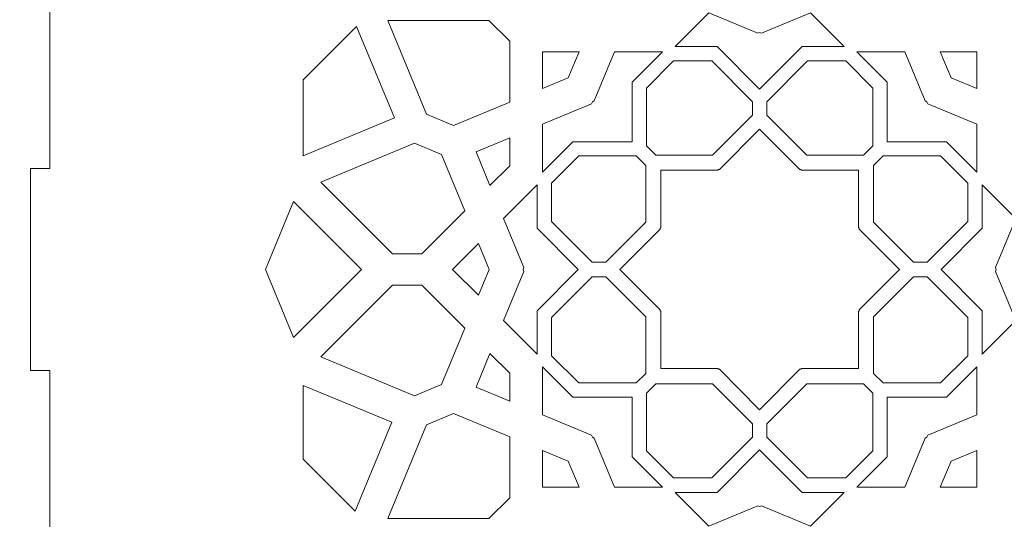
# Model space of a CAD drawing. Header units: centimetres. Extents: x -105 to 112, y -140 to 143.
# Tile 27 of 90: x -8 to 8, y -102 to -94. Entities that reach past the tile are written whole.
import ezdxf

# ---------------------------------------------------------------- set-up
doc = ezdxf.new("R2010")
doc.units = ezdxf.units.CM
doc.header["$MEASUREMENT"] = 0
doc.layers.add('Layer 1', color=7, linetype='Continuous')

msp = doc.modelspace()

# ---------------------------------------------------------------- linework, layer by layer
at = {"layer": 'Layer 1', "color": 240, "lineweight": 211}
msp.add_open_spline([(-100.73824, -37.30038), (-100.73824, -37.30038), (27.42324, -37.30038), (27.42324, -37.30038), (27.42324, -37.30038), (29.71918, -37.30038), (31.59804, -39.17888), (31.59804, -41.47518), (31.59804, -41.47518), (31.59804, -41.47518), (31.59804, -119.18666), (31.59804, -119.18666), (31.59804, -119.18666), (31.59804, -121.48289), (29.71918, -123.36182), (27.42324, -123.36182), (27.42324, -123.36182), (27.42324, -123.36182), (-100.73824, -123.36182), (-100.73824, -123.36182), (-100.73824, -123.36182), (-103.0344, -123.36182), (-104.91305, -121.48289), (-104.91305, -119.18666), (-104.91305, -119.18666), (-104.91305, -119.18666), (-104.91305, -41.47518), (-104.91305, -41.47518), (-104.91305, -41.47518), (-104.91305, -39.17888), (-103.0344, -37.30038), (-100.73824, -37.30038)], degree=3, knots=[0, 0, 0, 0, 0.11111111, 0.11111111, 0.11111111, 0.11111111, 0.22222222, 0.22222222, 0.22222222, 0.22222222, 0.33333333, 0.33333333, 0.33333333, 0.33333333, 0.44444444, 0.44444444, 0.44444444, 0.44444444, 0.55555556, 0.55555556, 0.55555556, 0.55555556, 0.66666667, 0.66666667, 0.66666667, 0.66666667, 0.77777778, 0.77777778, 0.77777778, 0.77777778, 1, 1, 1, 1], dxfattribs=at)
at = {"layer": 'Layer 1', "color": 250, "lineweight": 9}
msp.add_open_spline([(15.32682, -90.07702), (15.32682, -90.07702), (15.63673, -90.07702), (15.63673, -90.07702), (15.63673, -90.07702), (15.63673, -90.07702), (15.63673, -93.31792), (15.63673, -93.31792), (15.63673, -93.31792), (15.63673, -93.31792), (15.32682, -93.31792), (15.32682, -93.31792), (15.32682, -93.31792), (15.32682, -93.31792), (15.32682, -96.55883), (15.32682, -96.55883), (15.32682, -96.55883), (15.32682, -96.55883), (15.63673, -96.55883), (15.63673, -96.55883), (15.63673, -96.55883), (15.63673, -96.55883), (15.63673, -99.80011), (15.63673, -99.80011), (15.63673, -99.80011), (15.63673, -99.80011), (15.32682, -99.80011), (15.32682, -99.80011), (15.32682, -99.80011), (15.32682, -99.80011), (15.32682, -103.0412), (15.32682, -103.0412), (15.32682, -103.0412), (15.32682, -103.0412), (15.63673, -103.0412), (15.63673, -103.0412), (15.63673, -103.0412), (15.63673, -103.0412), (15.63673, -106.28213), (15.63673, -106.28213), (15.63673, -106.28213), (15.63673, -106.28213), (15.32682, -106.28213), (15.32682, -106.28213), (15.32682, -106.28213), (15.32682, -106.28213), (15.32682, -109.58165), (15.32682, -109.58165), (15.32682, -109.58165), (15.32682, -109.58165), (12.02742, -109.58165), (12.02742, -109.58165), (12.02742, -109.58165), (12.02742, -109.58165), (12.02742, -109.89139), (12.02742, -109.89139), (12.02742, -109.89139), (12.02742, -109.89139), (8.78633, -109.89139), (8.78633, -109.89139), (8.78633, -109.89139), (8.78633, -109.89139), (8.78633, -109.58165), (8.78633, -109.58165), (8.78633, -109.58165), (8.78633, -109.58165), (5.54542, -109.58165), (5.54542, -109.58165), (5.54542, -109.58165), (5.54542, -109.58165), (5.54542, -109.89139), (5.54542, -109.89139), (5.54542, -109.89139), (5.54542, -109.89139), (2.30451, -109.89139), (2.30451, -109.89139), (2.30451, -109.89139), (2.30451, -109.89139), (2.30451, -109.58165), (2.30451, -109.58165), (2.30451, -109.58165), (2.30451, -109.58165), (-0.93676, -109.58165), (-0.93676, -109.58165), (-0.93676, -109.58165), (-0.93676, -109.58165), (-0.93676, -109.89139), (-0.93676, -109.89139), (-0.93676, -109.89139), (-0.93676, -109.89139), (-4.17786, -109.89139), (-4.17786, -109.89139), (-4.17786, -109.89139), (-4.17786, -109.89139), (-4.17786, -109.58165), (-4.17786, -109.58165), (-4.17786, -109.58165), (-4.17786, -109.58165), (-7.47708, -109.58165), (-7.47708, -109.58165), (-7.47708, -109.58165), (-7.47708, -109.58165), (-7.47708, -106.28213), (-7.47708, -106.28213), (-7.47708, -106.28213), (-7.47708, -106.28213), (-7.78716, -106.28213), (-7.78716, -106.28213), (-7.78716, -106.28213), (-7.78716, -106.28213), (-7.78716, -103.0412), (-7.78716, -103.0412), (-7.78716, -103.0412), (-7.78716, -103.0412), (-7.47708, -103.0412), (-7.47708, -103.0412), (-7.47708, -103.0412), (-7.47708, -103.0412), (-7.47708, -99.80011), (-7.47708, -99.80011), (-7.47708, -99.80011), (-7.47708, -99.80011), (-7.78716, -99.80011), (-7.78716, -99.80011), (-7.78716, -99.80011), (-7.78716, -99.80011), (-7.78716, -96.55883), (-7.78716, -96.55883), (-7.78716, -96.55883), (-7.78716, -96.55883), (-7.47708, -96.55883), (-7.47708, -96.55883), (-7.47708, -96.55883), (-7.47708, -96.55883), (-7.47708, -93.31792), (-7.47708, -93.31792), (-7.47708, -93.31792), (-7.47708, -93.31792), (-7.78716, -93.31792), (-7.78716, -93.31792), (-7.78716, -93.31792), (-7.78716, -93.31792), (-7.78716, -90.07702), (-7.78716, -90.07702), (-7.78716, -90.07702), (-7.78716, -90.07702), (-7.47708, -90.07702), (-7.47708, -90.07702), (-7.47708, -90.07702), (-7.47708, -90.07702), (-7.47708, -86.77743), (-7.47708, -86.77743), (-7.47708, -86.77743), (-7.47708, -86.77743), (-4.17786, -86.77743), (-4.17786, -86.77743), (-4.17786, -86.77743), (-4.17786, -86.77743), (-4.17786, -86.46771), (-4.17786, -86.46771), (-4.17786, -86.46771), (-4.17786, -86.46771), (-0.93676, -86.46771), (-0.93676, -86.46771), (-0.93676, -86.46771), (-0.93676, -86.46771), (-0.93676, -86.77743), (-0.93676, -86.77743), (-0.93676, -86.77743), (-0.93676, -86.77743), (2.30451, -86.77743), (2.30451, -86.77743), (2.30451, -86.77743), (2.30451, -86.77743), (2.30451, -86.46771), (2.30451, -86.46771), (2.30451, -86.46771), (2.30451, -86.46771), (5.54542, -86.46771), (5.54542, -86.46771), (5.54542, -86.46771), (5.54542, -86.46771), (5.54542, -86.77743), (5.54542, -86.77743), (5.54542, -86.77743), (5.54542, -86.77743), (8.78633, -86.77743), (8.78633, -86.77743), (8.78633, -86.77743), (8.78633, -86.77743), (8.78633, -86.46771), (8.78633, -86.46771), (8.78633, -86.46771), (8.78633, -86.46771), (12.02742, -86.46771), (12.02742, -86.46771), (12.02742, -86.46771), (12.02742, -86.46771), (12.02742, -86.77743), (12.02742, -86.77743), (12.02742, -86.77743), (12.02742, -86.77743), (15.32682, -86.77743), (15.32682, -86.77743), (15.32682, -86.77743), (15.32682, -86.77743), (15.32682, -90.07702), (15.32682, -90.07702)], degree=3, knots=[0, 0, 0, 0, 0.01886792, 0.01886792, 0.01886792, 0.01886792, 0.03773585, 0.03773585, 0.03773585, 0.03773585, 0.05660377, 0.05660377, 0.05660377, 0.05660377, 0.0754717, 0.0754717, 0.0754717, 0.0754717, 0.09433962, 0.09433962, 0.09433962, 0.09433962, 0.11320755, 0.11320755, 0.11320755, 0.11320755, 0.13207547, 0.13207547, 0.13207547, 0.13207547, 0.1509434, 0.1509434, 0.1509434, 0.1509434, 0.16981132, 0.16981132, 0.16981132, 0.16981132, 0.18867925, 0.18867925, 0.18867925, 0.18867925, 0.20754717, 0.20754717, 0.20754717, 0.20754717, 0.22641509, 0.22641509, 0.22641509, 0.22641509, 0.24528302, 0.24528302, 0.24528302, 0.24528302, 0.26415094, 0.26415094, 0.26415094, 0.26415094, 0.28301887, 0.28301887, 0.28301887, 0.28301887, 0.30188679, 0.30188679, 0.30188679, 0.30188679, 0.32075472, 0.32075472, 0.32075472, 0.32075472, 0.33962264, 0.33962264, 0.33962264, 0.33962264, 0.35849057, 0.35849057, 0.35849057, 0.35849057, 0.37735849, 0.37735849, 0.37735849, 0.37735849, 0.39622642, 0.39622642, 0.39622642, 0.39622642, 0.41509434, 0.41509434, 0.41509434, 0.41509434, 0.43396226, 0.43396226, 0.43396226, 0.43396226, 0.45283019, 0.45283019, 0.45283019, 0.45283019, 0.47169811, 0.47169811, 0.47169811, 0.47169811, 0.49056604, 0.49056604, 0.49056604, 0.49056604, 0.50943396, 0.50943396, 0.50943396, 0.50943396, 0.52830189, 0.52830189, 0.52830189, 0.52830189, 0.54716981, 0.54716981, 0.54716981, 0.54716981, 0.56603774, 0.56603774, 0.56603774, 0.56603774, 0.58490566, 0.58490566, 0.58490566, 0.58490566, 0.60377358, 0.60377358, 0.60377358, 0.60377358, 0.62264151, 0.62264151, 0.62264151, 0.62264151, 0.64150943, 0.64150943, 0.64150943, 0.64150943, 0.66037736, 0.66037736, 0.66037736, 0.66037736, 0.67924528, 0.67924528, 0.67924528, 0.67924528, 0.69811321, 0.69811321, 0.69811321, 0.69811321, 0.71698113, 0.71698113, 0.71698113, 0.71698113, 0.73584906, 0.73584906, 0.73584906, 0.73584906, 0.75471698, 0.75471698, 0.75471698, 0.75471698, 0.77358491, 0.77358491, 0.77358491, 0.77358491, 0.79245283, 0.79245283, 0.79245283, 0.79245283, 0.81132075, 0.81132075, 0.81132075, 0.81132075, 0.83018868, 0.83018868, 0.83018868, 0.83018868, 0.8490566, 0.8490566, 0.8490566, 0.8490566, 0.86792453, 0.86792453, 0.86792453, 0.86792453, 0.88679245, 0.88679245, 0.88679245, 0.88679245, 0.90566038, 0.90566038, 0.90566038, 0.90566038, 0.9245283, 0.9245283, 0.9245283, 0.9245283, 0.94339623, 0.94339623, 0.94339623, 0.94339623, 0.96226415, 0.96226415, 0.96226415, 0.96226415, 1, 1, 1, 1], dxfattribs=at)
at = {"layer": 'Layer 1', "color": 142, "lineweight": 9}
for points, knots in [([(3.92469, -95.28434), (3.92469, -95.28434), (4.60989, -94.59769), (4.60989, -94.59769), (4.60989, -94.59769), (4.60989, -94.59769), (5.28238, -94.59769), (5.28238, -94.59769), (5.28238, -94.59769), (5.28238, -94.59769), (4.74323, -94.05762), (4.74323, -94.05762), (4.74323, -94.05762), (4.74323, -94.05762), (3.95648, -94.38442), (3.95648, -94.38442), (3.95648, -94.38442), (3.95648, -94.38442), (3.92469, -94.37134), (3.92469, -94.37134), (3.92469, -94.37134), (3.92469, -94.37134), (3.89308, -94.38442), (3.89308, -94.38442), (3.89308, -94.38442), (3.89308, -94.38442), (3.1067, -94.05762), (3.1067, -94.05762), (3.1067, -94.05762), (3.1067, -94.05762), (2.56773, -94.59769), (2.56773, -94.59769), (2.56773, -94.59769), (2.56773, -94.59769), (3.23967, -94.59769), (3.23967, -94.59769), (3.23967, -94.59769), (3.23967, -94.59769), (3.92469, -95.28434), (3.92469, -95.28434), (3.92469, -95.28434), (3.92469, -95.28434), (3.92469, -95.28434), (3.92469, -95.28434)], [0, 0, 0, 0, 0.08333333, 0.08333333, 0.08333333, 0.08333333, 0.16666667, 0.16666667, 0.16666667, 0.16666667, 0.25, 0.25, 0.25, 0.25, 0.33333333, 0.33333333, 0.33333333, 0.33333333, 0.41666667, 0.41666667, 0.41666667, 0.41666667, 0.5, 0.5, 0.5, 0.5, 0.58333333, 0.58333333, 0.58333333, 0.58333333, 0.66666667, 0.66666667, 0.66666667, 0.66666667, 0.75, 0.75, 0.75, 0.75, 0.83333333, 0.83333333, 0.83333333, 0.83333333, 1, 1, 1, 1]), ([(-1.42814, -95.68471), (-1.42814, -95.68471), (-0.9929, -95.86528), (-0.9929, -95.86528), (-0.9929, -95.86528), (-0.9929, -95.86528), (-0.09116, -95.49088), (-0.09116, -95.49088), (-0.09116, -95.49088), (-0.09116, -95.49088), (-0.09116, -94.51303), (-0.09116, -94.51303), (-0.09116, -94.51303), (-0.09116, -94.51303), (-0.42432, -94.1797), (-0.42432, -94.1797), (-0.42432, -94.1797), (-0.42432, -94.1797), (-2.05049, -94.1797), (-2.05049, -94.1797), (-2.05049, -94.1797), (-2.05049, -94.1797), (-1.42814, -95.68471), (-1.42814, -95.68471), (-1.42814, -95.68471), (-1.42814, -95.68471), (-1.42814, -95.68471), (-1.42814, -95.68471)], [0, 0, 0, 0, 0.125, 0.125, 0.125, 0.125, 0.25, 0.25, 0.25, 0.25, 0.375, 0.375, 0.375, 0.375, 0.5, 0.5, 0.5, 0.5, 0.625, 0.625, 0.625, 0.625, 0.75, 0.75, 0.75, 0.75, 1, 1, 1, 1]), ([(-2.54968, -94.27507), (-2.54968, -94.27507), (-1.94186, -95.74502), (-1.94186, -95.74502), (-1.94186, -95.74502), (-1.94186, -95.74502), (-3.40909, -96.35393), (-3.40909, -96.35393), (-3.40909, -96.35393), (-3.40909, -96.35393), (-3.40909, -95.13575), (-3.40909, -95.13575), (-3.40909, -95.13575), (-3.40909, -95.13575), (-2.54968, -94.27507), (-2.54968, -94.27507), (-2.54968, -94.27507), (-2.54968, -94.27507), (-2.54968, -94.27507), (-2.54968, -94.27507)], [0, 0, 0, 0, 0.16666667, 0.16666667, 0.16666667, 0.16666667, 0.33333333, 0.33333333, 0.33333333, 0.33333333, 0.5, 0.5, 0.5, 0.5, 0.66666667, 0.66666667, 0.66666667, 0.66666667, 1, 1, 1, 1]), ([(0.43727, -95.27199), (0.43727, -95.27199), (0.85109, -95.09978), (0.85109, -95.09978), (0.85109, -95.09978), (0.85109, -95.09978), (1.02257, -94.68524), (1.02257, -94.68524), (1.02257, -94.68524), (1.02257, -94.68524), (0.43727, -94.68524), (0.43727, -94.68524), (0.43727, -94.68524), (0.43727, -94.68524), (0.43727, -95.27199), (0.43727, -95.27199)], [0, 0, 0, 0, 0.2, 0.2, 0.2, 0.2, 0.4, 0.4, 0.4, 0.4, 0.6, 0.6, 0.6, 0.6, 1, 1, 1, 1]), ([(2.36336, -94.68524), (2.36336, -94.68524), (1.87871, -95.17099), (1.87871, -95.17099), (1.87871, -95.17099), (1.87871, -95.17099), (1.87871, -96.12958), (1.87871, -96.12958), (1.87871, -96.12958), (1.87871, -96.12958), (0.92193, -96.12958), (0.92193, -96.12958), (0.92193, -96.12958), (0.92193, -96.12958), (0.43727, -96.61533), (0.43727, -96.61533), (0.43727, -96.61533), (0.43727, -96.61533), (0.43727, -95.84475), (0.43727, -95.84475), (0.43727, -95.84475), (0.43727, -95.84475), (1.22402, -95.5185), (1.22402, -95.5185), (1.22402, -95.5185), (1.22402, -95.5185), (1.23692, -95.48671), (1.23692, -95.48671), (1.23692, -95.48671), (1.23692, -95.48671), (1.26871, -95.47344), (1.26871, -95.47344), (1.26871, -95.47344), (1.26871, -95.47344), (1.59442, -94.68524), (1.59442, -94.68524), (1.59442, -94.68524), (1.59442, -94.68524), (2.36336, -94.68524), (2.36336, -94.68524), (2.36336, -94.68524), (2.36336, -94.68524), (2.36336, -94.68524), (2.36336, -94.68524)], [0, 0, 0, 0, 0.08333333, 0.08333333, 0.08333333, 0.08333333, 0.16666667, 0.16666667, 0.16666667, 0.16666667, 0.25, 0.25, 0.25, 0.25, 0.33333333, 0.33333333, 0.33333333, 0.33333333, 0.41666667, 0.41666667, 0.41666667, 0.41666667, 0.5, 0.5, 0.5, 0.5, 0.58333333, 0.58333333, 0.58333333, 0.58333333, 0.66666667, 0.66666667, 0.66666667, 0.66666667, 0.75, 0.75, 0.75, 0.75, 0.83333333, 0.83333333, 0.83333333, 0.83333333, 1, 1, 1, 1]), ([(7.41229, -96.61533), (7.41229, -96.61533), (6.92763, -96.12958), (6.92763, -96.12958), (6.92763, -96.12958), (6.92763, -96.12958), (5.97122, -96.12958), (5.97122, -96.12958), (5.97122, -96.12958), (5.97122, -96.12958), (5.97122, -95.17099), (5.97122, -95.17099), (5.97122, -95.17099), (5.97122, -95.17099), (5.4862, -94.68524), (5.4862, -94.68524), (5.4862, -94.68524), (5.4862, -94.68524), (6.25514, -94.68524), (6.25514, -94.68524), (6.25514, -94.68524), (6.25514, -94.68524), (6.58085, -95.47344), (6.58085, -95.47344), (6.58085, -95.47344), (6.58085, -95.47344), (6.61264, -95.48671), (6.61264, -95.48671), (6.61264, -95.48671), (6.61264, -95.48671), (6.62554, -95.5185), (6.62554, -95.5185), (6.62554, -95.5185), (6.62554, -95.5185), (7.41229, -95.84475), (7.41229, -95.84475), (7.41229, -95.84475), (7.41229, -95.84475), (7.41229, -96.61533), (7.41229, -96.61533)], [0, 0, 0, 0, 0.09090909, 0.09090909, 0.09090909, 0.09090909, 0.18181818, 0.18181818, 0.18181818, 0.18181818, 0.27272727, 0.27272727, 0.27272727, 0.27272727, 0.36363636, 0.36363636, 0.36363636, 0.36363636, 0.45454545, 0.45454545, 0.45454545, 0.45454545, 0.54545455, 0.54545455, 0.54545455, 0.54545455, 0.63636364, 0.63636364, 0.63636364, 0.63636364, 0.72727273, 0.72727273, 0.72727273, 0.72727273, 0.81818182, 0.81818182, 0.81818182, 0.81818182, 1, 1, 1, 1]), ([(7.41229, -95.27199), (7.41229, -95.27199), (6.99848, -95.09978), (6.99848, -95.09978), (6.99848, -95.09978), (6.99848, -95.09978), (6.82699, -94.68524), (6.82699, -94.68524), (6.82699, -94.68524), (6.82699, -94.68524), (7.41229, -94.68524), (7.41229, -94.68524), (7.41229, -94.68524), (7.41229, -94.68524), (7.41229, -95.27199), (7.41229, -95.27199)], [0, 0, 0, 0, 0.2, 0.2, 0.2, 0.2, 0.4, 0.4, 0.4, 0.4, 0.6, 0.6, 0.6, 0.6, 1, 1, 1, 1]), ([(2.10523, -96.19371), (2.10523, -96.19371), (2.25728, -96.34575), (2.25728, -96.34575), (2.25728, -96.34575), (2.25728, -96.34575), (3.16664, -96.34575), (3.16664, -96.34575), (3.16664, -96.34575), (3.16664, -96.34575), (3.8097, -95.70124), (3.8097, -95.70124), (3.8097, -95.70124), (3.8097, -95.70124), (3.8097, -95.48634), (3.8097, -95.48634), (3.8097, -95.48634), (3.8097, -95.48634), (3.15574, -94.83093), (3.15574, -94.83093), (3.15574, -94.83093), (3.15574, -94.83093), (2.54011, -94.83093), (2.54011, -94.83093), (2.54011, -94.83093), (2.54011, -94.83093), (2.10523, -95.26672), (2.10523, -95.26672), (2.10523, -95.26672), (2.10523, -95.26672), (2.10523, -96.19371), (2.10523, -96.19371)], [0, 0, 0, 0, 0.11111111, 0.11111111, 0.11111111, 0.11111111, 0.22222222, 0.22222222, 0.22222222, 0.22222222, 0.33333333, 0.33333333, 0.33333333, 0.33333333, 0.44444444, 0.44444444, 0.44444444, 0.44444444, 0.55555556, 0.55555556, 0.55555556, 0.55555556, 0.66666667, 0.66666667, 0.66666667, 0.66666667, 0.77777778, 0.77777778, 0.77777778, 0.77777778, 1, 1, 1, 1]), ([(5.74433, -96.19371), (5.74433, -96.19371), (5.59283, -96.34575), (5.59283, -96.34575), (5.59283, -96.34575), (5.59283, -96.34575), (4.68292, -96.34575), (4.68292, -96.34575), (4.68292, -96.34575), (4.68292, -96.34575), (4.03986, -95.70124), (4.03986, -95.70124), (4.03986, -95.70124), (4.03986, -95.70124), (4.03986, -95.48634), (4.03986, -95.48634), (4.03986, -95.48634), (4.03986, -95.48634), (4.69418, -94.83093), (4.69418, -94.83093), (4.69418, -94.83093), (4.69418, -94.83093), (5.30945, -94.83093), (5.30945, -94.83093), (5.30945, -94.83093), (5.30945, -94.83093), (5.74433, -95.26672), (5.74433, -95.26672), (5.74433, -95.26672), (5.74433, -95.26672), (5.74433, -96.19371), (5.74433, -96.19371)], [0, 0, 0, 0, 0.11111111, 0.11111111, 0.11111111, 0.11111111, 0.22222222, 0.22222222, 0.22222222, 0.22222222, 0.33333333, 0.33333333, 0.33333333, 0.33333333, 0.44444444, 0.44444444, 0.44444444, 0.44444444, 0.55555556, 0.55555556, 0.55555556, 0.55555556, 0.66666667, 0.66666667, 0.66666667, 0.66666667, 0.77777778, 0.77777778, 0.77777778, 0.77777778, 1, 1, 1, 1]), ([(6.17267, -98.17956), (6.17267, -98.17956), (5.52525, -97.53069), (5.52525, -97.53069), (5.52525, -97.53069), (5.52525, -97.53069), (5.52525, -97.51525), (5.52525, -97.51525), (5.52525, -97.51525), (5.52525, -97.51525), (5.51435, -97.50435), (5.51435, -97.50435), (5.51435, -97.50435), (5.51435, -97.50435), (5.51435, -96.58699), (5.51435, -96.58699), (5.51435, -96.58699), (5.51435, -96.58699), (4.59899, -96.58699), (4.59899, -96.58699), (4.59899, -96.58699), (4.59899, -96.58699), (4.58773, -96.57609), (4.58773, -96.57609), (4.58773, -96.57609), (4.58773, -96.57609), (4.57211, -96.57609), (4.57211, -96.57609), (4.57211, -96.57609), (4.57211, -96.57609), (3.92469, -95.9274), (3.92469, -95.9274), (3.92469, -95.9274), (3.92469, -95.9274), (3.27745, -96.57609), (3.27745, -96.57609), (3.27745, -96.57609), (3.27745, -96.57609), (3.26201, -96.57609), (3.26201, -96.57609), (3.26201, -96.57609), (3.26201, -96.57609), (3.25093, -96.58699), (3.25093, -96.58699), (3.25093, -96.58699), (3.25093, -96.58699), (2.33521, -96.58699), (2.33521, -96.58699), (2.33521, -96.58699), (2.33521, -96.58699), (2.33521, -97.50435), (2.33521, -97.50435), (2.33521, -97.50435), (2.33521, -97.50435), (2.32431, -97.51525), (2.32431, -97.51525), (2.32431, -97.51525), (2.32431, -97.51525), (2.32431, -97.53069), (2.32431, -97.53069), (2.32431, -97.53069), (2.32431, -97.53069), (1.67689, -98.17956), (1.67689, -98.17956), (1.67689, -98.17956), (1.67689, -98.17956), (2.32431, -98.82825), (2.32431, -98.82825), (2.32431, -98.82825), (2.32431, -98.82825), (2.32431, -98.84369), (2.32431, -98.84369), (2.32431, -98.84369), (2.32431, -98.84369), (2.33521, -98.85477), (2.33521, -98.85477), (2.33521, -98.85477), (2.33521, -98.85477), (2.33521, -99.77195), (2.33521, -99.77195), (2.33521, -99.77195), (2.33521, -99.77195), (3.25093, -99.77195), (3.25093, -99.77195), (3.25093, -99.77195), (3.25093, -99.77195), (3.26201, -99.78285), (3.26201, -99.78285), (3.26201, -99.78285), (3.26201, -99.78285), (3.27745, -99.78285), (3.27745, -99.78285), (3.27745, -99.78285), (3.27745, -99.78285), (3.92469, -100.43154), (3.92469, -100.43154), (3.92469, -100.43154), (3.92469, -100.43154), (4.57211, -99.78285), (4.57211, -99.78285), (4.57211, -99.78285), (4.57211, -99.78285), (4.58773, -99.78285), (4.58773, -99.78285), (4.58773, -99.78285), (4.58773, -99.78285), (4.59899, -99.77195), (4.59899, -99.77195), (4.59899, -99.77195), (4.59899, -99.77195), (5.51435, -99.77195), (5.51435, -99.77195), (5.51435, -99.77195), (5.51435, -99.77195), (5.51435, -98.85477), (5.51435, -98.85477), (5.51435, -98.85477), (5.51435, -98.85477), (5.52525, -98.84369), (5.52525, -98.84369), (5.52525, -98.84369), (5.52525, -98.84369), (5.52525, -98.82825), (5.52525, -98.82825), (5.52525, -98.82825), (5.52525, -98.82825), (6.17267, -98.17956), (6.17267, -98.17956), (6.17267, -98.17956), (6.17267, -98.17956), (6.17267, -98.17956), (6.17267, -98.17956)], [0, 0, 0, 0, 0.02941176, 0.02941176, 0.02941176, 0.02941176, 0.05882353, 0.05882353, 0.05882353, 0.05882353, 0.08823529, 0.08823529, 0.08823529, 0.08823529, 0.11764706, 0.11764706, 0.11764706, 0.11764706, 0.14705882, 0.14705882, 0.14705882, 0.14705882, 0.17647059, 0.17647059, 0.17647059, 0.17647059, 0.20588235, 0.20588235, 0.20588235, 0.20588235, 0.23529412, 0.23529412, 0.23529412, 0.23529412, 0.26470588, 0.26470588, 0.26470588, 0.26470588, 0.29411765, 0.29411765, 0.29411765, 0.29411765, 0.32352941, 0.32352941, 0.32352941, 0.32352941, 0.35294118, 0.35294118, 0.35294118, 0.35294118, 0.38235294, 0.38235294, 0.38235294, 0.38235294, 0.41176471, 0.41176471, 0.41176471, 0.41176471, 0.44117647, 0.44117647, 0.44117647, 0.44117647, 0.47058824, 0.47058824, 0.47058824, 0.47058824, 0.5, 0.5, 0.5, 0.5, 0.52941176, 0.52941176, 0.52941176, 0.52941176, 0.55882353, 0.55882353, 0.55882353, 0.55882353, 0.58823529, 0.58823529, 0.58823529, 0.58823529, 0.61764706, 0.61764706, 0.61764706, 0.61764706, 0.64705882, 0.64705882, 0.64705882, 0.64705882, 0.67647059, 0.67647059, 0.67647059, 0.67647059, 0.70588235, 0.70588235, 0.70588235, 0.70588235, 0.73529412, 0.73529412, 0.73529412, 0.73529412, 0.76470588, 0.76470588, 0.76470588, 0.76470588, 0.79411765, 0.79411765, 0.79411765, 0.79411765, 0.82352941, 0.82352941, 0.82352941, 0.82352941, 0.85294118, 0.85294118, 0.85294118, 0.85294118, 0.88235294, 0.88235294, 0.88235294, 0.88235294, 0.91176471, 0.91176471, 0.91176471, 0.91176471, 0.94117647, 0.94117647, 0.94117647, 0.94117647, 1, 1, 1, 1]), ([(-1.62124, -96.15138), (-1.62124, -96.15138), (-3.12335, -96.77519), (-3.12335, -96.77519), (-3.12335, -96.77519), (-3.12335, -96.77519), (-1.97365, -97.92688), (-1.97365, -97.92688), (-1.97365, -97.92688), (-1.97365, -97.92688), (-1.50226, -97.92688), (-1.50226, -97.92688), (-1.50226, -97.92688), (-1.50226, -97.92688), (-0.81233, -97.2355), (-0.81233, -97.2355), (-0.81233, -97.2355), (-0.81233, -97.2355), (-1.18581, -96.33213), (-1.18581, -96.33213), (-1.18581, -96.33213), (-1.18581, -96.33213), (-1.62124, -96.15138), (-1.62124, -96.15138), (-1.62124, -96.15138), (-1.62124, -96.15138), (-1.62124, -96.15138), (-1.62124, -96.15138)], [0, 0, 0, 0, 0.125, 0.125, 0.125, 0.125, 0.25, 0.25, 0.25, 0.25, 0.375, 0.375, 0.375, 0.375, 0.5, 0.5, 0.5, 0.5, 0.625, 0.625, 0.625, 0.625, 0.75, 0.75, 0.75, 0.75, 1, 1, 1, 1]), ([(-0.40797, -96.83005), (-0.40797, -96.83005), (-0.63213, -96.28853), (-0.63213, -96.28853), (-0.63213, -96.28853), (-0.63213, -96.28853), (-0.09116, -96.06419), (-0.09116, -96.06419), (-0.09116, -96.06419), (-0.09116, -96.06419), (-0.09116, -96.51306), (-0.09116, -96.51306), (-0.09116, -96.51306), (-0.09116, -96.51306), (-0.40797, -96.83005), (-0.40797, -96.83005), (-0.40797, -96.83005), (-0.40797, -96.83005), (-0.40797, -96.83005), (-0.40797, -96.83005)], [0, 0, 0, 0, 0.16666667, 0.16666667, 0.16666667, 0.16666667, 0.33333333, 0.33333333, 0.33333333, 0.33333333, 0.5, 0.5, 0.5, 0.5, 0.66666667, 0.66666667, 0.66666667, 0.66666667, 1, 1, 1, 1]), ([(1.94283, -96.35665), (1.94283, -96.35665), (1.01748, -96.35665), (1.01748, -96.35665), (1.01748, -96.35665), (1.01748, -96.35665), (0.5826, -96.79244), (0.5826, -96.79244), (0.5826, -96.79244), (0.5826, -96.79244), (0.5826, -97.40862), (0.5826, -97.40862), (0.5826, -97.40862), (0.5826, -97.40862), (1.23656, -98.06421), (1.23656, -98.06421), (1.23656, -98.06421), (1.23656, -98.06421), (1.45146, -98.06421), (1.45146, -98.06421), (1.45146, -98.06421), (1.45146, -98.06421), (2.09451, -97.42006), (2.09451, -97.42006), (2.09451, -97.42006), (2.09451, -97.42006), (2.09451, -96.5087), (2.09451, -96.5087), (2.09451, -96.5087), (2.09451, -96.5087), (1.94283, -96.35665), (1.94283, -96.35665), (1.94283, -96.35665), (1.94283, -96.35665), (1.94283, -96.35665), (1.94283, -96.35665)], [0, 0, 0, 0, 0.1, 0.1, 0.1, 0.1, 0.2, 0.2, 0.2, 0.2, 0.3, 0.3, 0.3, 0.3, 0.4, 0.4, 0.4, 0.4, 0.5, 0.5, 0.5, 0.5, 0.6, 0.6, 0.6, 0.6, 0.7, 0.7, 0.7, 0.7, 0.8, 0.8, 0.8, 0.8, 1, 1, 1, 1]), ([(5.90709, -96.35665), (5.90709, -96.35665), (6.83208, -96.35665), (6.83208, -96.35665), (6.83208, -96.35665), (6.83208, -96.35665), (7.26733, -96.79244), (7.26733, -96.79244), (7.26733, -96.79244), (7.26733, -96.79244), (7.26733, -97.40862), (7.26733, -97.40862), (7.26733, -97.40862), (7.26733, -97.40862), (6.61301, -98.06421), (6.61301, -98.06421), (6.61301, -98.06421), (6.61301, -98.06421), (6.39811, -98.06421), (6.39811, -98.06421), (6.39811, -98.06421), (6.39811, -98.06421), (5.75505, -97.42006), (5.75505, -97.42006), (5.75505, -97.42006), (5.75505, -97.42006), (5.75505, -96.5087), (5.75505, -96.5087), (5.75505, -96.5087), (5.75505, -96.5087), (5.90709, -96.35665), (5.90709, -96.35665), (5.90709, -96.35665), (5.90709, -96.35665), (5.90709, -96.35665), (5.90709, -96.35665)], [0, 0, 0, 0, 0.1, 0.1, 0.1, 0.1, 0.2, 0.2, 0.2, 0.2, 0.3, 0.3, 0.3, 0.3, 0.4, 0.4, 0.4, 0.4, 0.5, 0.5, 0.5, 0.5, 0.6, 0.6, 0.6, 0.6, 0.7, 0.7, 0.7, 0.7, 0.8, 0.8, 0.8, 0.8, 1, 1, 1, 1]), ([(0.3479, -97.51634), (0.3479, -97.51634), (1.00985, -98.17956), (1.00985, -98.17956), (1.00985, -98.17956), (1.00985, -98.17956), (0.3479, -98.84278), (0.3479, -98.84278), (0.3479, -98.84278), (0.3479, -98.84278), (0.3479, -99.53725), (0.3479, -99.53725), (0.3479, -99.53725), (0.3479, -99.53725), (-0.18925, -98.99937), (-0.18925, -98.99937), (-0.18925, -98.99937), (-0.18925, -98.99937), (0.13664, -98.21117), (0.13664, -98.21117), (0.13664, -98.21117), (0.13664, -98.21117), (0.12356, -98.17956), (0.12356, -98.17956), (0.12356, -98.17956), (0.12356, -98.17956), (0.13664, -98.14777), (0.13664, -98.14777), (0.13664, -98.14777), (0.13664, -98.14777), (-0.18925, -97.35975), (-0.18925, -97.35975), (-0.18925, -97.35975), (-0.18925, -97.35975), (0.3479, -96.82169), (0.3479, -96.82169), (0.3479, -96.82169), (0.3479, -96.82169), (0.3479, -97.51634), (0.3479, -97.51634)], [0, 0, 0, 0, 0.09090909, 0.09090909, 0.09090909, 0.09090909, 0.18181818, 0.18181818, 0.18181818, 0.18181818, 0.27272727, 0.27272727, 0.27272727, 0.27272727, 0.36363636, 0.36363636, 0.36363636, 0.36363636, 0.45454545, 0.45454545, 0.45454545, 0.45454545, 0.54545455, 0.54545455, 0.54545455, 0.54545455, 0.63636364, 0.63636364, 0.63636364, 0.63636364, 0.72727273, 0.72727273, 0.72727273, 0.72727273, 0.81818182, 0.81818182, 0.81818182, 0.81818182, 1, 1, 1, 1]), ([(7.72601, -98.17956), (7.72601, -98.17956), (7.71293, -98.14777), (7.71293, -98.14777), (7.71293, -98.14777), (7.71293, -98.14777), (8.039, -97.35975), (8.039, -97.35975), (8.039, -97.35975), (8.039, -97.35975), (7.50166, -96.82169), (7.50166, -96.82169), (7.50166, -96.82169), (7.50166, -96.82169), (7.50166, -97.51634), (7.50166, -97.51634), (7.50166, -97.51634), (7.50166, -97.51634), (6.83971, -98.17956), (6.83971, -98.17956), (6.83971, -98.17956), (6.83971, -98.17956), (7.50166, -98.84278), (7.50166, -98.84278), (7.50166, -98.84278), (7.50166, -98.84278), (7.50166, -99.53725), (7.50166, -99.53725), (7.50166, -99.53725), (7.50166, -99.53725), (8.039, -98.99937), (8.039, -98.99937), (8.039, -98.99937), (8.039, -98.99937), (7.71293, -98.21117), (7.71293, -98.21117), (7.71293, -98.21117), (7.71293, -98.21117), (7.72601, -98.17956), (7.72601, -98.17956), (7.72601, -98.17956), (7.72601, -98.17956), (7.72601, -98.17956), (7.72601, -98.17956)], [0, 0, 0, 0, 0.08333333, 0.08333333, 0.08333333, 0.08333333, 0.16666667, 0.16666667, 0.16666667, 0.16666667, 0.25, 0.25, 0.25, 0.25, 0.33333333, 0.33333333, 0.33333333, 0.33333333, 0.41666667, 0.41666667, 0.41666667, 0.41666667, 0.5, 0.5, 0.5, 0.5, 0.58333333, 0.58333333, 0.58333333, 0.58333333, 0.66666667, 0.66666667, 0.66666667, 0.66666667, 0.75, 0.75, 0.75, 0.75, 0.83333333, 0.83333333, 0.83333333, 0.83333333, 1, 1, 1, 1]), ([(-3.5615, -97.08691), (-3.5615, -97.08691), (-2.47102, -98.17956), (-2.47102, -98.17956), (-2.47102, -98.17956), (-2.47102, -98.17956), (-3.56186, -99.27204), (-3.56186, -99.27204), (-3.56186, -99.27204), (-3.56186, -99.27204), (-4.01346, -98.17956), (-4.01346, -98.17956), (-4.01346, -98.17956), (-4.01346, -98.17956), (-3.5615, -97.08691), (-3.5615, -97.08691), (-3.5615, -97.08691), (-3.5615, -97.08691), (-3.5615, -97.08691), (-3.5615, -97.08691)], [0, 0, 0, 0, 0.16666667, 0.16666667, 0.16666667, 0.16666667, 0.33333333, 0.33333333, 0.33333333, 0.33333333, 0.5, 0.5, 0.5, 0.5, 0.66666667, 0.66666667, 0.66666667, 0.66666667, 1, 1, 1, 1]), ([(-0.59362, -98.59428), (-0.59362, -98.59428), (-0.42214, -98.17956), (-0.42214, -98.17956), (-0.42214, -98.17956), (-0.42214, -98.17956), (-0.59362, -97.76466), (-0.59362, -97.76466), (-0.59362, -97.76466), (-0.59362, -97.76466), (-1.00743, -98.17956), (-1.00743, -98.17956), (-1.00743, -98.17956), (-1.00743, -98.17956), (-0.59362, -98.59428), (-0.59362, -98.59428), (-0.59362, -98.59428), (-0.59362, -98.59428), (-0.59362, -98.59428), (-0.59362, -98.59428)], [0, 0, 0, 0, 0.16666667, 0.16666667, 0.16666667, 0.16666667, 0.33333333, 0.33333333, 0.33333333, 0.33333333, 0.5, 0.5, 0.5, 0.5, 0.66666667, 0.66666667, 0.66666667, 0.66666667, 1, 1, 1, 1]), ([(1.94283, -100.00229), (1.94283, -100.00229), (1.01748, -100.00229), (1.01748, -100.00229), (1.01748, -100.00229), (1.01748, -100.00229), (0.5826, -99.56668), (0.5826, -99.56668), (0.5826, -99.56668), (0.5826, -99.56668), (0.5826, -98.95032), (0.5826, -98.95032), (0.5826, -98.95032), (0.5826, -98.95032), (1.23656, -98.29491), (1.23656, -98.29491), (1.23656, -98.29491), (1.23656, -98.29491), (1.45146, -98.29491), (1.45146, -98.29491), (1.45146, -98.29491), (1.45146, -98.29491), (2.09451, -98.93906), (2.09451, -98.93906), (2.09451, -98.93906), (2.09451, -98.93906), (2.09451, -99.85024), (2.09451, -99.85024), (2.09451, -99.85024), (2.09451, -99.85024), (1.94283, -100.00229), (1.94283, -100.00229), (1.94283, -100.00229), (1.94283, -100.00229), (1.94283, -100.00229), (1.94283, -100.00229)], [0, 0, 0, 0, 0.1, 0.1, 0.1, 0.1, 0.2, 0.2, 0.2, 0.2, 0.3, 0.3, 0.3, 0.3, 0.4, 0.4, 0.4, 0.4, 0.5, 0.5, 0.5, 0.5, 0.6, 0.6, 0.6, 0.6, 0.7, 0.7, 0.7, 0.7, 0.8, 0.8, 0.8, 0.8, 1, 1, 1, 1]), ([(5.90709, -100.00229), (5.90709, -100.00229), (6.83208, -100.00229), (6.83208, -100.00229), (6.83208, -100.00229), (6.83208, -100.00229), (7.26733, -99.56668), (7.26733, -99.56668), (7.26733, -99.56668), (7.26733, -99.56668), (7.26733, -98.95032), (7.26733, -98.95032), (7.26733, -98.95032), (7.26733, -98.95032), (6.61301, -98.29491), (6.61301, -98.29491), (6.61301, -98.29491), (6.61301, -98.29491), (6.39811, -98.29491), (6.39811, -98.29491), (6.39811, -98.29491), (6.39811, -98.29491), (5.75505, -98.93906), (5.75505, -98.93906), (5.75505, -98.93906), (5.75505, -98.93906), (5.75505, -99.85024), (5.75505, -99.85024), (5.75505, -99.85024), (5.75505, -99.85024), (5.90709, -100.00229), (5.90709, -100.00229), (5.90709, -100.00229), (5.90709, -100.00229), (5.90709, -100.00229), (5.90709, -100.00229)], [0, 0, 0, 0, 0.1, 0.1, 0.1, 0.1, 0.2, 0.2, 0.2, 0.2, 0.3, 0.3, 0.3, 0.3, 0.4, 0.4, 0.4, 0.4, 0.5, 0.5, 0.5, 0.5, 0.6, 0.6, 0.6, 0.6, 0.7, 0.7, 0.7, 0.7, 0.8, 0.8, 0.8, 0.8, 1, 1, 1, 1]), ([(-3.12335, -99.58394), (-3.12335, -99.58394), (-1.62124, -100.20756), (-1.62124, -100.20756), (-1.62124, -100.20756), (-1.62124, -100.20756), (-1.18581, -100.02699), (-1.18581, -100.02699), (-1.18581, -100.02699), (-1.18581, -100.02699), (-0.81233, -99.12362), (-0.81233, -99.12362), (-0.81233, -99.12362), (-0.81233, -99.12362), (-1.50226, -98.43206), (-1.50226, -98.43206), (-1.50226, -98.43206), (-1.50226, -98.43206), (-1.97365, -98.43206), (-1.97365, -98.43206), (-1.97365, -98.43206), (-1.97365, -98.43206), (-3.12335, -99.58394), (-3.12335, -99.58394), (-3.12335, -99.58394), (-3.12335, -99.58394), (-3.12335, -99.58394), (-3.12335, -99.58394)], [0, 0, 0, 0, 0.125, 0.125, 0.125, 0.125, 0.25, 0.25, 0.25, 0.25, 0.375, 0.375, 0.375, 0.375, 0.5, 0.5, 0.5, 0.5, 0.625, 0.625, 0.625, 0.625, 0.75, 0.75, 0.75, 0.75, 1, 1, 1, 1]), ([(-0.09116, -100.29512), (-0.09116, -100.29512), (-0.63213, -100.07077), (-0.63213, -100.07077), (-0.63213, -100.07077), (-0.63213, -100.07077), (-0.40797, -99.5289), (-0.40797, -99.5289), (-0.40797, -99.5289), (-0.40797, -99.5289), (-0.09116, -99.84607), (-0.09116, -99.84607), (-0.09116, -99.84607), (-0.09116, -99.84607), (-0.09116, -100.29512), (-0.09116, -100.29512)], [0, 0, 0, 0, 0.2, 0.2, 0.2, 0.2, 0.4, 0.4, 0.4, 0.4, 0.6, 0.6, 0.6, 0.6, 1, 1, 1, 1]), ([(0.43727, -99.74379), (0.43727, -99.74379), (0.92193, -100.22954), (0.92193, -100.22954), (0.92193, -100.22954), (0.92193, -100.22954), (1.87871, -100.22954), (1.87871, -100.22954), (1.87871, -100.22954), (1.87871, -100.22954), (1.87871, -101.18795), (1.87871, -101.18795), (1.87871, -101.18795), (1.87871, -101.18795), (2.36336, -101.6737), (2.36336, -101.6737), (2.36336, -101.6737), (2.36336, -101.6737), (1.59478, -101.6737), (1.59478, -101.6737), (1.59478, -101.6737), (1.59478, -101.6737), (1.26871, -100.88568), (1.26871, -100.88568), (1.26871, -100.88568), (1.26871, -100.88568), (1.23728, -100.87224), (1.23728, -100.87224), (1.23728, -100.87224), (1.23728, -100.87224), (1.22402, -100.84045), (1.22402, -100.84045), (1.22402, -100.84045), (1.22402, -100.84045), (0.43727, -100.51419), (0.43727, -100.51419), (0.43727, -100.51419), (0.43727, -100.51419), (0.43727, -99.74379), (0.43727, -99.74379)], [0, 0, 0, 0, 0.09090909, 0.09090909, 0.09090909, 0.09090909, 0.18181818, 0.18181818, 0.18181818, 0.18181818, 0.27272727, 0.27272727, 0.27272727, 0.27272727, 0.36363636, 0.36363636, 0.36363636, 0.36363636, 0.45454545, 0.45454545, 0.45454545, 0.45454545, 0.54545455, 0.54545455, 0.54545455, 0.54545455, 0.63636364, 0.63636364, 0.63636364, 0.63636364, 0.72727273, 0.72727273, 0.72727273, 0.72727273, 0.81818182, 0.81818182, 0.81818182, 0.81818182, 1, 1, 1, 1]), ([(5.4862, -101.6737), (5.4862, -101.6737), (5.97122, -101.18795), (5.97122, -101.18795), (5.97122, -101.18795), (5.97122, -101.18795), (5.97122, -100.22954), (5.97122, -100.22954), (5.97122, -100.22954), (5.97122, -100.22954), (6.92763, -100.22954), (6.92763, -100.22954), (6.92763, -100.22954), (6.92763, -100.22954), (7.41229, -99.74379), (7.41229, -99.74379), (7.41229, -99.74379), (7.41229, -99.74379), (7.41229, -100.51419), (7.41229, -100.51419), (7.41229, -100.51419), (7.41229, -100.51419), (6.62554, -100.84045), (6.62554, -100.84045), (6.62554, -100.84045), (6.62554, -100.84045), (6.61264, -100.87224), (6.61264, -100.87224), (6.61264, -100.87224), (6.61264, -100.87224), (6.58085, -100.88568), (6.58085, -100.88568), (6.58085, -100.88568), (6.58085, -100.88568), (6.25514, -101.6737), (6.25514, -101.6737), (6.25514, -101.6737), (6.25514, -101.6737), (5.4862, -101.6737), (5.4862, -101.6737), (5.4862, -101.6737), (5.4862, -101.6737), (5.4862, -101.6737), (5.4862, -101.6737)], [0, 0, 0, 0, 0.08333333, 0.08333333, 0.08333333, 0.08333333, 0.16666667, 0.16666667, 0.16666667, 0.16666667, 0.25, 0.25, 0.25, 0.25, 0.33333333, 0.33333333, 0.33333333, 0.33333333, 0.41666667, 0.41666667, 0.41666667, 0.41666667, 0.5, 0.5, 0.5, 0.5, 0.58333333, 0.58333333, 0.58333333, 0.58333333, 0.66666667, 0.66666667, 0.66666667, 0.66666667, 0.75, 0.75, 0.75, 0.75, 0.83333333, 0.83333333, 0.83333333, 0.83333333, 1, 1, 1, 1]), ([(-3.40909, -100.04044), (-3.40909, -100.04044), (-1.98419, -100.63209), (-1.98419, -100.63209), (-1.98419, -100.63209), (-1.98419, -100.63209), (-2.57439, -102.05899), (-2.57439, -102.05899), (-2.57439, -102.05899), (-2.57439, -102.05899), (-3.40909, -101.22319), (-3.40909, -101.22319), (-3.40909, -101.22319), (-3.40909, -101.22319), (-3.40909, -100.04044), (-3.40909, -100.04044)], [0, 0, 0, 0, 0.2, 0.2, 0.2, 0.2, 0.4, 0.4, 0.4, 0.4, 0.6, 0.6, 0.6, 0.6, 1, 1, 1, 1]), ([(2.10523, -100.16523), (2.10523, -100.16523), (2.25728, -100.01319), (2.25728, -100.01319), (2.25728, -100.01319), (2.25728, -100.01319), (3.16664, -100.01319), (3.16664, -100.01319), (3.16664, -100.01319), (3.16664, -100.01319), (3.8097, -100.6577), (3.8097, -100.6577), (3.8097, -100.6577), (3.8097, -100.6577), (3.8097, -100.8726), (3.8097, -100.8726), (3.8097, -100.8726), (3.8097, -100.8726), (3.15574, -101.52801), (3.15574, -101.52801), (3.15574, -101.52801), (3.15574, -101.52801), (2.54011, -101.52801), (2.54011, -101.52801), (2.54011, -101.52801), (2.54011, -101.52801), (2.10523, -101.09204), (2.10523, -101.09204), (2.10523, -101.09204), (2.10523, -101.09204), (2.10523, -100.16523), (2.10523, -100.16523)], [0, 0, 0, 0, 0.11111111, 0.11111111, 0.11111111, 0.11111111, 0.22222222, 0.22222222, 0.22222222, 0.22222222, 0.33333333, 0.33333333, 0.33333333, 0.33333333, 0.44444444, 0.44444444, 0.44444444, 0.44444444, 0.55555556, 0.55555556, 0.55555556, 0.55555556, 0.66666667, 0.66666667, 0.66666667, 0.66666667, 0.77777778, 0.77777778, 0.77777778, 0.77777778, 1, 1, 1, 1]), ([(5.74433, -100.16523), (5.74433, -100.16523), (5.59283, -100.01319), (5.59283, -100.01319), (5.59283, -100.01319), (5.59283, -100.01319), (4.68292, -100.01319), (4.68292, -100.01319), (4.68292, -100.01319), (4.68292, -100.01319), (4.03986, -100.6577), (4.03986, -100.6577), (4.03986, -100.6577), (4.03986, -100.6577), (4.03986, -100.8726), (4.03986, -100.8726), (4.03986, -100.8726), (4.03986, -100.8726), (4.69418, -101.52801), (4.69418, -101.52801), (4.69418, -101.52801), (4.69418, -101.52801), (5.30945, -101.52801), (5.30945, -101.52801), (5.30945, -101.52801), (5.30945, -101.52801), (5.74433, -101.09204), (5.74433, -101.09204), (5.74433, -101.09204), (5.74433, -101.09204), (5.74433, -100.16523), (5.74433, -100.16523)], [0, 0, 0, 0, 0.11111111, 0.11111111, 0.11111111, 0.11111111, 0.22222222, 0.22222222, 0.22222222, 0.22222222, 0.33333333, 0.33333333, 0.33333333, 0.33333333, 0.44444444, 0.44444444, 0.44444444, 0.44444444, 0.55555556, 0.55555556, 0.55555556, 0.55555556, 0.66666667, 0.66666667, 0.66666667, 0.66666667, 0.77777778, 0.77777778, 0.77777778, 0.77777778, 1, 1, 1, 1]), ([(-2.05049, -102.17961), (-2.05049, -102.17961), (-1.42814, -100.67441), (-1.42814, -100.67441), (-1.42814, -100.67441), (-1.42814, -100.67441), (-0.9929, -100.49367), (-0.9929, -100.49367), (-0.9929, -100.49367), (-0.9929, -100.49367), (-0.09116, -100.86806), (-0.09116, -100.86806), (-0.09116, -100.86806), (-0.09116, -100.86806), (-0.09116, -101.84591), (-0.09116, -101.84591), (-0.09116, -101.84591), (-0.09116, -101.84591), (-0.42432, -102.17961), (-0.42432, -102.17961), (-0.42432, -102.17961), (-0.42432, -102.17961), (-2.05049, -102.17961), (-2.05049, -102.17961), (-2.05049, -102.17961), (-2.05049, -102.17961), (-2.05049, -102.17961), (-2.05049, -102.17961)], [0, 0, 0, 0, 0.125, 0.125, 0.125, 0.125, 0.25, 0.25, 0.25, 0.25, 0.375, 0.375, 0.375, 0.375, 0.5, 0.5, 0.5, 0.5, 0.625, 0.625, 0.625, 0.625, 0.75, 0.75, 0.75, 0.75, 1, 1, 1, 1]), ([(0.43727, -101.08713), (0.43727, -101.08713), (0.85109, -101.25934), (0.85109, -101.25934), (0.85109, -101.25934), (0.85109, -101.25934), (1.02257, -101.6737), (1.02257, -101.6737), (1.02257, -101.6737), (1.02257, -101.6737), (0.43727, -101.6737), (0.43727, -101.6737), (0.43727, -101.6737), (0.43727, -101.6737), (0.43727, -101.08713), (0.43727, -101.08713)], [0, 0, 0, 0, 0.2, 0.2, 0.2, 0.2, 0.4, 0.4, 0.4, 0.4, 0.6, 0.6, 0.6, 0.6, 1, 1, 1, 1]), ([(2.56773, -101.76126), (2.56773, -101.76126), (3.23967, -101.76126), (3.23967, -101.76126), (3.23967, -101.76126), (3.23967, -101.76126), (3.92469, -101.07478), (3.92469, -101.07478), (3.92469, -101.07478), (3.92469, -101.07478), (4.60989, -101.76126), (4.60989, -101.76126), (4.60989, -101.76126), (4.60989, -101.76126), (5.28238, -101.76126), (5.28238, -101.76126), (5.28238, -101.76126), (5.28238, -101.76126), (4.74323, -102.30132), (4.74323, -102.30132), (4.74323, -102.30132), (4.74323, -102.30132), (3.95648, -101.9747), (3.95648, -101.9747), (3.95648, -101.9747), (3.95648, -101.9747), (3.92469, -101.98778), (3.92469, -101.98778), (3.92469, -101.98778), (3.92469, -101.98778), (3.89308, -101.9747), (3.89308, -101.9747), (3.89308, -101.9747), (3.89308, -101.9747), (3.1067, -102.30132), (3.1067, -102.30132), (3.1067, -102.30132), (3.1067, -102.30132), (2.56773, -101.76126), (2.56773, -101.76126), (2.56773, -101.76126), (2.56773, -101.76126), (2.56773, -101.76126), (2.56773, -101.76126)], [0, 0, 0, 0, 0.08333333, 0.08333333, 0.08333333, 0.08333333, 0.16666667, 0.16666667, 0.16666667, 0.16666667, 0.25, 0.25, 0.25, 0.25, 0.33333333, 0.33333333, 0.33333333, 0.33333333, 0.41666667, 0.41666667, 0.41666667, 0.41666667, 0.5, 0.5, 0.5, 0.5, 0.58333333, 0.58333333, 0.58333333, 0.58333333, 0.66666667, 0.66666667, 0.66666667, 0.66666667, 0.75, 0.75, 0.75, 0.75, 0.83333333, 0.83333333, 0.83333333, 0.83333333, 1, 1, 1, 1]), ([(7.41229, -101.08713), (7.41229, -101.08713), (6.99848, -101.25934), (6.99848, -101.25934), (6.99848, -101.25934), (6.99848, -101.25934), (6.82699, -101.6737), (6.82699, -101.6737), (6.82699, -101.6737), (6.82699, -101.6737), (7.41229, -101.6737), (7.41229, -101.6737), (7.41229, -101.6737), (7.41229, -101.6737), (7.41229, -101.08713), (7.41229, -101.08713)], [0, 0, 0, 0, 0.2, 0.2, 0.2, 0.2, 0.4, 0.4, 0.4, 0.4, 0.6, 0.6, 0.6, 0.6, 1, 1, 1, 1])]:
    msp.add_open_spline(points, degree=3, knots=knots, dxfattribs=at)

doc.saveas('drawing.dxf')
